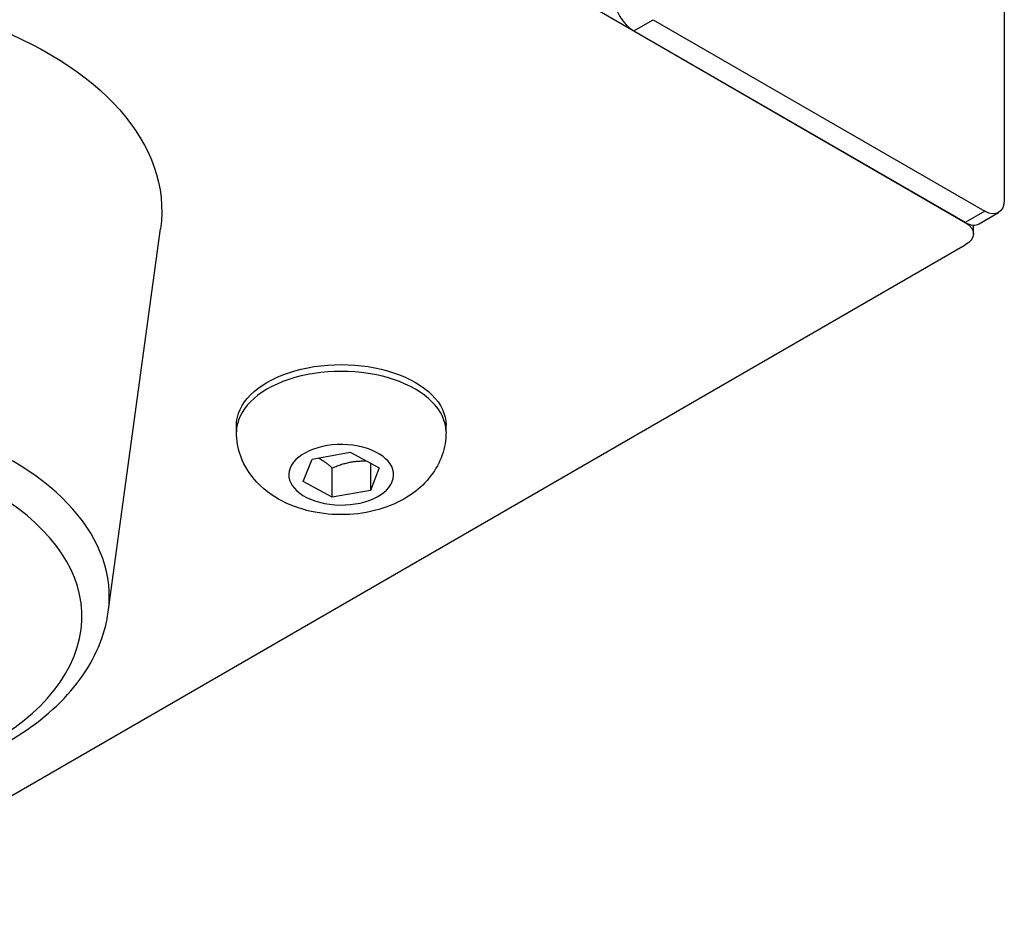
# Model space of a CAD drawing. Header units: millimetres. Extents: x 165 to 2541, y 199 to 1879.
# Tile 48 of 61: x 2358 to 2375, y 1528 to 1544. Entities that reach past the tile are written whole.
import ezdxf

# ---------------------------------------------------------------- set-up
doc = ezdxf.new("R2010")
doc.units = ezdxf.units.MM
doc.header["$LTSCALE"] = 4
doc.layers.add('01_Object Line', color=4, linetype='Continuous')

msp = doc.modelspace()

# ---------------------------------------------------------------- linework, layer by layer
at = {"layer": '01_Object Line', "ltscale": 0.657895}
for p, q in [((2374.675, 1540.779), (2306.97, 1579.869)), ((2375.383, 1541.187), (2375.383, 1548.127)), ((2368.665, 1544.249), (2369.019, 1544.453)), ((2369.019, 1544.453), (2375.029, 1540.983)), ((2368.665, 1544.249), (2374.675, 1540.779)), ((2375.029, 1540.983), (2374.675, 1540.779)), ((2374.925, 1540.754), (2375.279, 1540.958)), ((2359.139, 1533.723), (2360.087, 1540.665)), ((2374.822, 1540.575), (2374.822, 1540.731)), ((2234.668, 1459.537), (2374.675, 1540.371)), ((2361.462, 1536.982), (2361.462, 1537.105)), ((2365.262, 1536.982), (2365.262, 1537.105)), ((2362.672, 1536.084), (2362.833, 1536.49)), ((2362.833, 1536.49), (2363.523, 1536.613)), ((2363.523, 1536.613), (2364.052, 1536.329)), ((2363.2, 1535.8), (2363.2, 1536.331)), ((2363.89, 1536.415), (2363.89, 1535.923)), ((2364.052, 1536.329), (2363.89, 1535.923)), ((2363.2, 1535.8), (2362.672, 1536.084)), ((2363.89, 1535.923), (2363.2, 1535.8))]:
    msp.add_line(p, q, dxfattribs=at)
at = {"layer": '01_Object Line', "ltscale": 0.657895, "extrusion": (0, 0, -1)}
for centre, major_axis, start_param, end_param in [((2353.109, 1540.983), (-7, 0), 6.204537, 9.503426), ((2375.029, 1541.391), (0.25, -0.433), 5.497787, 7.068583), ((2374.322, 1540.575), (0.5, 0), 5.497787, 7.068583), ((2363.362, 1537.105), (-1.9, 0), 0, 3.141593), ((2353.109, 1533.634), (5.552, 0), 1.796189, 8.079374), ((2363.362, 1536.206), (-0.95, 0), 3.366985, 9.65017)]:
    msp.add_ellipse(centre, major_axis=major_axis, ratio=0.57735, start_param=start_param, end_param=end_param, dxfattribs=at)
at = {"layer": '01_Object Line', "ltscale": 0.657895}
for centre, major_axis, start_param, end_param in [((2368.665, 1544.657), (0.25, -0.433), 3.926991, 5.497787), ((2374.675, 1541.187), (0.25, -0.433), 5.497787, 6.283185), ((2363.362, 1536.982), (1.9, 0), 0, 3.141593), ((2353.109, 1533.998), (6.049, 0), 6.204537, 9.503426)]:
    msp.add_ellipse(centre, major_axis=major_axis, ratio=0.57735, start_param=start_param, end_param=end_param, dxfattribs=at)
for points, knots in [([(2365.262, 1536.982), (2365.262, 1536.839), (2365.236, 1536.696), (2365.144, 1536.427), (2365.074, 1536.302), (2364.898, 1536.066), (2364.786, 1535.962), (2364.517, 1535.765), (2364.355, 1535.684), (2363.994, 1535.553), (2363.791, 1535.511), (2363.381, 1535.475), (2363.173, 1535.482), (2362.763, 1535.546), (2362.561, 1535.602), (2362.178, 1535.78), (2361.995, 1535.899), (2361.715, 1536.198), (2361.609, 1536.354), (2361.49, 1536.678), (2361.462, 1536.83), (2361.462, 1536.982)], [6.057793, 6.057793, 6.057793, 6.057793, 6.253752, 6.253752, 6.464939, 6.464939, 6.724308, 6.724308, 7.068024, 7.068024, 7.47818, 7.47818, 7.891644, 7.891644, 8.306327, 8.306327, 8.70402, 8.70402, 8.991006, 8.991006, 9.199386, 9.199386, 9.199386, 9.199386]), ([(2347.078, 1533.723), (2347.129, 1533.348), (2347.271, 1532.983), (2347.725, 1532.281), (2348.052, 1531.949), (2348.868, 1531.349), (2349.368, 1531.088), (2350.478, 1530.674), (2351.087, 1530.523), (2352.348, 1530.345), (2353, 1530.317), (2354.284, 1530.385), (2354.917, 1530.481), (2356.107, 1530.789), (2356.663, 1531.003), (2357.643, 1531.535), (2358.068, 1531.855), (2358.719, 1532.574), (2358.953, 1532.972), (2359.102, 1533.504), (2359.124, 1533.613), (2359.139, 1533.723)], [3.445634, 3.445634, 3.445634, 3.445634, 3.72423, 3.72423, 4.032546, 4.032546, 4.364314, 4.364314, 4.697915, 4.697915, 5.029305, 5.029305, 5.360197, 5.360197, 5.692712, 5.692712, 6.026761, 6.026761, 6.348205, 6.348205, 6.429929, 6.429929, 6.429929, 6.429929])]:
    msp.add_open_spline(points, degree=3, knots=knots, dxfattribs=at)
for points, weights in [([(2362.95, 1536.511), (2363.066, 1536.446), (2363.2, 1536.331)], [1.0771029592, 1.07297654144, 1]), ([(2363.2, 1536.331), (2363.515, 1536.464), (2363.813, 1536.457)], [1, 1.13898049, 1.02824528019])]:
    msp.add_rational_spline(points, weights, degree=2, dxfattribs=at)

doc.saveas('drawing.dxf')
